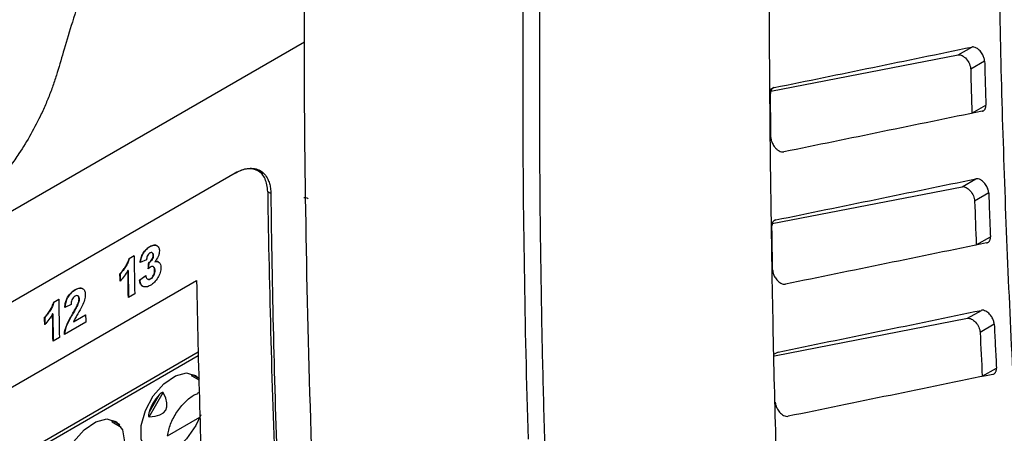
# Model space of a CAD drawing. Header units: millimetres. Extents: x 156922 to 157823, y 112322 to 113312.
# Tile 38 of 123: x 157668 to 157712, y 112520 to 112538. Entities that reach past the tile are written whole.
import ezdxf

# ---------------------------------------------------------------- set-up
doc = ezdxf.new("R2010")
doc.units = ezdxf.units.MM

msp = doc.modelspace()

# ---------------------------------------------------------------- linework, layer by layer
at = {"color": 7, "linetype": 'Continuous', "lineweight": 25}
for p, q in [((157595.205, 112488.022), (157680.932, 112537.511)), ((157701.623, 112535.317), (157709.941, 112536.931)), ((157709.941, 112536.931), (157710.542, 112537.278)), ((157711.117, 112536.648), (157710.498, 112536.291)), ((157701.782, 112535.481), (157701.602, 112535.377)), ((157710.549, 112534.343), (157711.17, 112534.701)), ((157677.867, 112531.692), (157647.462, 112514.139)), ((157679.094, 112531.66), (157678.874, 112531.788)), ((157710.116, 112531.085), (157710.724, 112531.436)), ((157679.443, 112530.783), (157679.304, 112530.863)), ((157701.686, 112529.45), (157710.116, 112531.085)), ((157711.298, 112530.812), (157710.673, 112530.451)), ((157710.746, 112528.508), (157711.373, 112528.869)), ((157674.079, 112528.426), (157674.072, 112528.43)), ((157674.182, 112528.157), (157674.175, 112528.161)), ((157673.152, 112527.899), (157673.376, 112528.028)), ((157673.159, 112527.895), (157673.152, 112527.899)), ((157673.376, 112528.02), (157673.159, 112527.895)), ((157673.922, 112527.84), (157673.642, 112527.728)), ((157674.033, 112527.721), (157674.026, 112527.725)), ((157674.227, 112528.045), (157674.22, 112528.049)), ((157674.302, 112527.758), (157674.295, 112527.762)), ((157673.111, 112527.375), (157673.104, 112527.38)), ((157673.111, 112527.375), (157673.13, 112526.178)), ((157674.23, 112527.54), (157674.222, 112527.544)), ((157674.294, 112527.375), (157674.287, 112527.38)), ((157647.52, 112510.404), (157676.148, 112526.93)), ((157672.756, 112527.225), (157672.749, 112527.229)), ((157673.617, 112526.945), (157673.895, 112527.146)), ((157673.624, 112526.94), (157673.617, 112526.945)), ((157673.903, 112527.142), (157673.624, 112526.94)), ((157673.97, 112526.987), (157673.977, 112526.983)), ((157674.103, 112526.995), (157674.096, 112526.999)), ((157670.766, 112526.513), (157670.759, 112526.517)), ((157669.808, 112525.969), (157670.032, 112526.098)), ((157669.815, 112525.964), (157669.808, 112525.969)), ((157670.033, 112526.09), (157669.815, 112525.964)), ((157670.887, 112526.245), (157670.88, 112526.249)), ((157670.939, 112526.105), (157670.932, 112526.109)), ((157673.403, 112526.335), (157673.123, 112526.174)), ((157670.579, 112525.867), (157670.299, 112525.737)), ((157670.887, 112525.878), (157670.88, 112525.882)), ((157710.358, 112525.253), (157710.971, 112525.606)), ((157669.413, 112525.294), (157669.405, 112525.298)), ((157669.767, 112525.445), (157669.76, 112525.449)), ((157669.767, 112525.445), (157669.787, 112524.248)), ((157671.231, 112525.081), (157670.281, 112524.533)), ((157670.669, 112525.476), (157670.662, 112525.48)), ((157670.686, 112525.096), (157671.225, 112525.407)), ((157670.693, 112525.091), (157670.686, 112525.096)), ((157671.226, 112525.399), (157670.693, 112525.091)), ((157701.789, 112523.591), (157710.358, 112525.253)), ((157711.544, 112524.988), (157710.915, 112524.625)), ((157670.059, 112524.405), (157669.78, 112524.244)), ((157701.95, 112523.758), (157701.782, 112523.661)), ((157676.223, 112523.586), (157630.884, 112497.412)), ((157676.219, 112523.753), (157630.987, 112497.641)), ((157711.01, 112522.685), (157711.64, 112523.049)), ((157675.939, 112522.703), (157676.253, 112522.521)), ((157676.251, 112522.58), (157675.992, 112522.73)), ((157674.487, 112521.86), (157674.042, 112521.091)), ((157674.05, 112520.882), (157674.671, 112521.958)), ((157676.211, 112521.95), (157676.272, 112521.983)), ((157674.852, 112520.043), (157676.294, 112520.876)), ((157672.403, 112520.662), (157672.805, 112520.43)), ((157672.739, 112520.525), (157672.457, 112520.689))]:
    msp.add_line(p, q, dxfattribs=at)
at = {"color": 7, "linetype": 'Continuous', "lineweight": 25, "flags": 128}
for points in [[(157676.331, 112520.971), (157676.123, 112520.509), (157675.708, 112519.908), (157675.208, 112519.455), (157674.691, 112519.212), (157674.226, 112519.211), (157673.875, 112519.452), (157673.688, 112519.903), (157673.688, 112520.504), (157673.875, 112521.172), (157674.226, 112521.817), (157674.691, 112522.353), (157675.208, 112522.707), (157675.708, 112522.832), (157676.123, 112522.709), (157676.275, 112522.566)], [(157672.957, 112519.781), (157672.861, 112519.136), (157672.587, 112518.468), (157672.173, 112517.867), (157671.673, 112517.414), (157671.155, 112517.171), (157670.69, 112517.17), (157670.34, 112517.411), (157670.152, 112517.862), (157670.152, 112518.462), (157670.34, 112519.13), (157670.69, 112519.776), (157671.155, 112520.312), (157671.673, 112520.666), (157672.173, 112520.791), (157672.587, 112520.668), (157672.861, 112520.316), (157672.957, 112519.781)]]:
    msp.add_lwpolyline(points, dxfattribs=at)
at = {"color": 7, "linetype": 'Continuous', "lineweight": 25}
for centre, major_axis, ratio, start_param, end_param in [((157676.036, 112520.453), (-0.095, 2.277), 0.44448, 6.080281, 6.232453), ((157676.036, 112520.453), (1.816, -1.049), 0.953495, 2.917838, 3.365989), ((157666.317, 112526.064), (8.463, -4.885), 0.204676, 5.967375, 6.598969), ((157672.5, 112518.412), (-0.095, 2.277), 0.44448, 6.080281, 6.232453)]:
    msp.add_ellipse(centre, major_axis=major_axis, ratio=ratio, start_param=start_param, end_param=end_param, dxfattribs=at)
for points, knots in [([(157702.229, 112509.337), (157702.108, 112512.431), (157701.847, 112519.111), (157701.637, 112529.288), (157701.542, 112539.859), (157701.561, 112550.326), (157701.668, 112557.212), (157701.722, 112560.646)], [0, 0, 0, 0, 0.177761, 0.383814, 0.590904, 0.796008, 1, 1, 1, 1]), ([(157690.634, 112534.963), (157690.633, 112535.573), (157690.633, 112536.791), (157690.64, 112538.615), (157690.653, 112540.435), (157690.673, 112542.251), (157690.699, 112544.063), (157690.731, 112545.871), (157690.772, 112547.727), (157690.84, 112550.428), (157690.944, 112553.728), (157691.081, 112557.247), (157691.179, 112559.32), (157691.221, 112560.197)], [0, 0, 0, 0, 0.071427, 0.142855, 0.214283, 0.285712, 0.35714, 0.428569, 0.499996, 0.577575, 0.749998, 0.894167, 1, 1, 1, 1]), ([(157714.163, 112499.198), (157713.86, 112502.363), (157713.177, 112509.504), (157712.462, 112520.434), (157711.945, 112531.992), (157711.675, 112543.466), (157711.694, 112551.016), (157711.704, 112554.835)], [0, 0, 0, 0, 0.166091, 0.374781, 0.58218, 0.788627, 1, 1, 1, 1]), ([(157691.374, 112534.576), (157691.374, 112535.235), (157691.373, 112536.552), (157691.382, 112538.524), (157691.398, 112540.491), (157691.421, 112542.453), (157691.452, 112544.411), (157691.491, 112546.365), (157691.536, 112548.314), (157691.573, 112549.61), (157691.591, 112550.258)], [0, 0, 0, 0, 0.125018, 0.250027, 0.375027, 0.500023, 0.625015, 0.750008, 0.875002, 1, 1, 1, 1]), ([(157674.017, 112549.268), (157673.779, 112548.519), (157673.321, 112547.08), (157672.669, 112545.004), (157672.078, 112543.102), (157671.546, 112541.374), (157671.071, 112539.82), (157670.654, 112538.442), (157670.292, 112537.241), (157670.07, 112536.498), (157669.968, 112536.156)], [0, 0, 0, 0, 0.1721837, 0.3308864, 0.476108, 0.6078485, 0.726108, 0.8308864, 0.9221837, 1, 1, 1, 1]), ([(157709.941, 112536.931), (157709.995, 112536.941), (157710.057, 112536.929), (157710.183, 112536.866), (157710.248, 112536.815), (157710.361, 112536.685), (157710.41, 112536.607), (157710.477, 112536.447), (157710.496, 112536.365), (157710.498, 112536.291)], [0, 0, 0, 0, 0.25, 0.25, 0.5, 0.5, 0.75, 0.75, 1, 1, 1, 1]), ([(157711.117, 112536.648), (157711.115, 112536.667), (157711.112, 112536.708), (157711.097, 112536.776), (157711.072, 112536.853), (157711.033, 112536.937), (157710.981, 112537.023), (157710.892, 112537.136), (157710.771, 112537.234), (157710.653, 112537.279), (157710.583, 112537.284), (157710.552, 112537.279), (157710.542, 112537.278)], [0, 0, 0, 0, 0.064914, 0.137497, 0.217979, 0.306164, 0.401268, 0.501819, 0.713804, 0.862635, 0.95465, 1, 1, 1, 1]), ([(157711.117, 112536.648), (157711.125, 112536.326), (157711.142, 112535.677), (157711.161, 112535.028), (157711.17, 112534.702)], [0, 0, 0, 0, 0.497633, 1, 1, 1, 1]), ([(157669.968, 112536.156), (157669.941, 112536.069), (157669.888, 112535.894), (157669.799, 112535.631), (157669.705, 112535.369), (157669.604, 112535.106), (157669.496, 112534.843), (157669.382, 112534.58), (157669.161, 112534.101), (157668.807, 112533.415), (157668.337, 112532.647), (157667.891, 112532.008), (157667.486, 112531.487), (157667.063, 112530.995), (157666.619, 112530.532), (157666.157, 112530.1), (157665.732, 112529.747), (157665.355, 112529.467), (157665.031, 112529.246), (157664.814, 112529.117), (157664.706, 112529.052)], [0, 0, 0, 0, 0.030428, 0.060812, 0.091194, 0.121613, 0.152111, 0.182728, 0.213503, 0.320363, 0.426719, 0.497341, 0.568001, 0.638605, 0.708979, 0.781724, 0.854499, 0.903197, 0.951643, 1, 1, 1, 1]), ([(157701.782, 112535.481), (157701.769, 112535.477), (157701.743, 112535.47), (157701.71, 112535.451), (157701.682, 112535.426), (157701.65, 112535.386), (157701.624, 112535.323), (157701.616, 112535.259), (157701.616, 112535.225), (157701.616, 112535.223)], [0, 0, 0, 0, 0.132828, 0.260512, 0.383055, 0.500457, 0.747774, 0.986889, 1, 1, 1, 1]), ([(157701.633, 112533.266), (157701.63, 112533.577), (157701.623, 112534.23), (157701.618, 112534.882), (157701.616, 112535.223)], [0, 0, 0, 0, 0.476307, 1, 1, 1, 1]), ([(157711.003, 112534.433), (157711.017, 112534.437), (157711.045, 112534.444), (157711.08, 112534.466), (157711.11, 112534.494), (157711.134, 112534.528), (157711.152, 112534.566), (157711.164, 112534.609), (157711.17, 112534.654), (157711.17, 112534.686), (157711.17, 112534.702)], [0, 0, 0, 0, 0.136344, 0.269441, 0.399295, 0.525907, 0.64928, 0.769417, 0.886323, 1, 1, 1, 1]), ([(157691.608, 112519.534), (157691.591, 112520.166), (157691.555, 112521.428), (157691.509, 112523.318), (157691.47, 112525.204), (157691.438, 112527.086), (157691.411, 112528.964), (157691.392, 112530.838), (157691.379, 112532.709), (157691.376, 112533.954), (157691.374, 112534.576)], [0, 0, 0, 0, 0.125023, 0.250035, 0.375038, 0.500035, 0.625028, 0.750018, 0.875008, 1, 1, 1, 1]), ([(157701.633, 112533.266), (157701.633, 112533.256), (157701.634, 112533.232), (157701.639, 112533.19), (157701.651, 112533.136), (157701.671, 112533.07), (157701.704, 112532.993), (157701.752, 112532.908), (157701.818, 112532.82), (157701.9, 112532.736), (157701.998, 112532.667), (157702.106, 112532.622), (157702.172, 112532.627), (157702.207, 112532.629)], [0, 0, 0, 0, 0.034525, 0.080352, 0.137477, 0.205895, 0.285595, 0.376568, 0.478799, 0.592276, 0.71698, 0.852895, 1, 1, 1, 1]), ([(157677.867, 112531.692), (157677.901, 112531.711), (157677.968, 112531.748), (157678.067, 112531.794), (157678.165, 112531.832), (157678.262, 112531.862), (157678.358, 112531.885), (157678.518, 112531.908), (157678.731, 112531.902), (157678.971, 112531.815), (157679.168, 112531.657), (157679.302, 112531.456), (157679.384, 112531.238), (157679.432, 112531.023), (157679.439, 112530.863), (157679.443, 112530.783)], [0, 0, 0, 0, 0.041121, 0.081911, 0.122538, 0.163173, 0.203987, 0.245147, 0.37066, 0.496298, 0.618666, 0.741136, 0.82767, 0.913421, 1, 1, 1, 1]), ([(157679.304, 112530.863), (157679.303, 112530.971), (157679.292, 112531.073), (157679.253, 112531.263), (157679.224, 112531.351), (157679.15, 112531.51), (157679.106, 112531.579), (157679.001, 112531.699), (157678.94, 112531.749), (157678.742, 112531.864), (157678.582, 112531.896), (157678.24, 112531.864), (157678.054, 112531.8), (157677.867, 112531.692)], [0, 0, 0, 0, 0.125, 0.125, 0.25, 0.25, 0.375, 0.375, 0.5, 0.5, 0.75, 0.75, 1, 1, 1, 1]), ([(157711.298, 112530.812), (157711.296, 112530.831), (157711.293, 112530.871), (157711.278, 112530.939), (157711.252, 112531.015), (157711.213, 112531.099), (157711.16, 112531.184), (157711.073, 112531.293), (157710.957, 112531.389), (157710.842, 112531.435), (157710.769, 112531.443), (157710.736, 112531.438), (157710.724, 112531.436)], [0, 0, 0, 0, 0.064272, 0.136382, 0.21662, 0.304853, 0.400354, 0.501684, 0.703885, 0.850658, 0.946471, 1, 1, 1, 1]), ([(157710.116, 112531.085), (157710.169, 112531.096), (157710.231, 112531.084), (157710.357, 112531.022), (157710.421, 112530.971), (157710.534, 112530.843), (157710.583, 112530.766), (157710.651, 112530.607), (157710.671, 112530.525), (157710.673, 112530.451)], [0, 0, 0, 0, 0.25, 0.25, 0.5, 0.5, 0.75, 0.75, 1, 1, 1, 1]), ([(157711.298, 112530.812), (157711.31, 112530.492), (157711.334, 112529.845), (157711.36, 112529.196), (157711.373, 112528.869)], [0, 0, 0, 0, 0.495342, 1, 1, 1, 1]), ([(157680.911, 112530.612), (157680.955, 112530.612), (157681.024, 112530.613), (157681.074, 112530.572), (157681.092, 112530.557)], [0, 0, 0, 0, 0.6308766, 1, 1, 1, 1]), ([(157701.846, 112529.616), (157701.833, 112529.612), (157701.806, 112529.605), (157701.773, 112529.586), (157701.744, 112529.561), (157701.713, 112529.52), (157701.687, 112529.457), (157701.679, 112529.393), (157701.679, 112529.358), (157701.679, 112529.355)], [0, 0, 0, 0, 0.133079, 0.260843, 0.383292, 0.500427, 0.743886, 0.978828, 1, 1, 1, 1]), ([(157701.709, 112527.4), (157701.704, 112527.684), (157701.694, 112528.336), (157701.684, 112528.987), (157701.679, 112529.355)], [0, 0, 0, 0, 0.434686, 1, 1, 1, 1]), ([(157711.206, 112528.595), (157711.22, 112528.599), (157711.248, 112528.607), (157711.284, 112528.629), (157711.314, 112528.657), (157711.338, 112528.692), (157711.356, 112528.731), (157711.367, 112528.775), (157711.373, 112528.821), (157711.373, 112528.853), (157711.373, 112528.869)], [0, 0, 0, 0, 0.136794, 0.270213, 0.400259, 0.526936, 0.650245, 0.77019, 0.886773, 1, 1, 1, 1]), ([(157673.642, 112527.728), (157673.652, 112527.795), (157673.665, 112527.863), (157673.706, 112528.002), (157673.735, 112528.072), (157673.816, 112528.202), (157673.863, 112528.26), (157673.939, 112528.334), (157673.965, 112528.357), (157674.018, 112528.397), (157674.045, 112528.413), (157674.072, 112528.43)], [0, 0, 0, 0, 0.25, 0.25, 0.5, 0.5, 0.75, 0.75, 0.875, 0.875, 1, 1, 1, 1]), ([(157674.079, 112528.426), (157674.025, 112528.393), (157673.973, 112528.356), (157673.872, 112528.258), (157673.824, 112528.2), (157673.743, 112528.069), (157673.714, 112527.999), (157673.672, 112527.86), (157673.66, 112527.791), (157673.649, 112527.724)], [0, 0, 0, 0, 0.25, 0.25, 0.5, 0.5, 0.75, 0.75, 1, 1, 1, 1]), ([(157674.078, 112528.149), (157674.056, 112528.135), (157674.034, 112528.117), (157673.994, 112528.07), (157673.977, 112528.042), (157673.95, 112527.984), (157673.941, 112527.954), (157673.928, 112527.896), (157673.925, 112527.868), (157673.922, 112527.84)], [0, 0, 0, 0, 0.25, 0.25, 0.5, 0.5, 0.75, 0.75, 1, 1, 1, 1]), ([(157674.072, 112528.43), (157674.102, 112528.446), (157674.132, 112528.462), (157674.191, 112528.484), (157674.22, 112528.492), (157674.275, 112528.499), (157674.302, 112528.498), (157674.351, 112528.487), (157674.374, 112528.476), (157674.395, 112528.463)], [0, 0, 0, 0, 0.25, 0.25, 0.5, 0.5, 0.75, 0.75, 1, 1, 1, 1]), ([(157674.22, 112528.049), (157674.219, 112528.071), (157674.217, 112528.093), (157674.205, 112528.13), (157674.196, 112528.146), (157674.17, 112528.166), (157674.154, 112528.171), (157674.118, 112528.169), (157674.098, 112528.16), (157674.078, 112528.149)], [0, 0, 0, 0, 0.25, 0.25, 0.5, 0.5, 0.75, 0.75, 1, 1, 1, 1]), ([(157674.402, 112528.459), (157674.381, 112528.472), (157674.359, 112528.483), (157674.309, 112528.494), (157674.282, 112528.495), (157674.227, 112528.488), (157674.197, 112528.48), (157674.139, 112528.458), (157674.109, 112528.442), (157674.079, 112528.426)], [0, 0, 0, 0, 0.25, 0.25, 0.5, 0.5, 0.75, 0.75, 1, 1, 1, 1]), ([(157674.182, 112528.157), (157674.191, 112528.15), (157674.21, 112528.135), (157674.224, 112528.095), (157674.226, 112528.061), (157674.227, 112528.045)], [0, 0, 0, 0, 0.312193, 0.665745, 1, 1, 1, 1]), ([(157674.499, 112528.239), (157674.498, 112528.2), (157674.495, 112528.161), (157674.476, 112528.077), (157674.461, 112528.034), (157674.405, 112527.909), (157674.351, 112527.833), (157674.295, 112527.762)], [0, 0, 0, 0, 0.25, 0.25, 0.5, 0.5, 1, 1, 1, 1]), ([(157674.395, 112528.463), (157674.425, 112528.441), (157674.452, 112528.413), (157674.489, 112528.338), (157674.497, 112528.29), (157674.499, 112528.239)], [0, 0, 0, 0, 0.5, 0.5, 1, 1, 1, 1]), ([(157672.749, 112527.229), (157672.771, 112527.251), (157672.794, 112527.274), (157672.836, 112527.323), (157672.856, 112527.348), (157672.917, 112527.427), (157672.955, 112527.482), (157673.027, 112527.595), (157673.06, 112527.653), (157673.114, 112527.774), (157673.136, 112527.837), (157673.152, 112527.899)], [0, 0, 0, 0, 0.125, 0.125, 0.25, 0.25, 0.5, 0.5, 0.75, 0.75, 1, 1, 1, 1]), ([(157673.159, 112527.895), (157673.143, 112527.833), (157673.122, 112527.771), (157673.067, 112527.65), (157673.034, 112527.59), (157672.962, 112527.478), (157672.924, 112527.423), (157672.864, 112527.344), (157672.843, 112527.319), (157672.801, 112527.27), (157672.779, 112527.247), (157672.756, 112527.225)], [0, 0, 0, 0, 0.25, 0.25, 0.5, 0.5, 0.75, 0.75, 0.875, 0.875, 1, 1, 1, 1]), ([(157674.026, 112527.725), (157674.051, 112527.739), (157674.076, 112527.755), (157674.125, 112527.799), (157674.148, 112527.826), (157674.185, 112527.887), (157674.2, 112527.921), (157674.217, 112527.987), (157674.219, 112528.019), (157674.22, 112528.049)], [0, 0, 0, 0, 0.25, 0.25, 0.5, 0.5, 0.75, 0.75, 1, 1, 1, 1]), ([(157674.227, 112528.045), (157674.226, 112528.015), (157674.224, 112527.984), (157674.207, 112527.918), (157674.193, 112527.884), (157674.156, 112527.823), (157674.133, 112527.796), (157674.084, 112527.752), (157674.058, 112527.735), (157674.033, 112527.721)], [0, 0, 0, 0, 0.25, 0.25, 0.5, 0.5, 0.75, 0.75, 1, 1, 1, 1]), ([(157674.295, 112527.762), (157674.333, 112527.774), (157674.37, 112527.78), (157674.438, 112527.771), (157674.467, 112527.757), (157674.516, 112527.712), (157674.535, 112527.682), (157674.56, 112527.608), (157674.565, 112527.565), (157674.566, 112527.519)], [0, 0, 0, 0, 0.25, 0.25, 0.5, 0.5, 0.75, 0.75, 1, 1, 1, 1]), ([(157674.466, 112527.75), (157674.441, 112527.761), (157674.392, 112527.782), (157674.331, 112527.766), (157674.302, 112527.758)], [0, 0, 0, 0, 0.520103, 1, 1, 1, 1]), ([(157673.104, 112527.38), (157673.055, 112527.291), (157673.002, 112527.205), (157672.884, 112527.045), (157672.82, 112526.972), (157672.754, 112526.903)], [0, 0, 0, 0, 0.5, 0.5, 1, 1, 1, 1]), ([(157674.114, 112527.535), (157674.105, 112527.529), (157674.095, 112527.523), (157674.086, 112527.517), (157674.076, 112527.51), (157674.067, 112527.503), (157674.058, 112527.495), (157674.039, 112527.48), (157674.021, 112527.464), (157674.003, 112527.447)], [0, 0, 0, 0, 0.0000401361, 0.0000401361, 0.0000401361, 0.0000802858, 0.0000802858, 0.0000802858, 0.0001600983, 0.0001600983, 0.0001600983, 0.0001600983]), ([(157674.566, 112527.519), (157674.566, 112527.483), (157674.565, 112527.446), (157674.554, 112527.369), (157674.545, 112527.329), (157674.509, 112527.21), (157674.473, 112527.13), (157674.385, 112526.981), (157674.332, 112526.911), (157674.219, 112526.795), (157674.157, 112526.75), (157674.095, 112526.713)], [0, 0, 0, 0, 0.125, 0.125, 0.25, 0.25, 0.5, 0.5, 0.75, 0.75, 1, 1, 1, 1]), ([(157674.096, 112526.999), (157674.124, 112527.016), (157674.152, 112527.038), (157674.202, 112527.096), (157674.224, 112527.131), (157674.258, 112527.202), (157674.27, 112527.24), (157674.285, 112527.312), (157674.287, 112527.346), (157674.287, 112527.38)], [0, 0, 0, 0, 0.25, 0.25, 0.5, 0.5, 0.75, 0.75, 1, 1, 1, 1]), ([(157674.294, 112527.375), (157674.294, 112527.342), (157674.292, 112527.308), (157674.278, 112527.236), (157674.266, 112527.199), (157674.231, 112527.127), (157674.21, 112527.093), (157674.16, 112527.034), (157674.132, 112527.012), (157674.103, 112526.995)], [0, 0, 0, 0, 0.25, 0.25, 0.5, 0.5, 0.75, 0.75, 1, 1, 1, 1]), ([(157674.287, 112527.38), (157674.285, 112527.409), (157674.283, 112527.437), (157674.27, 112527.488), (157674.26, 112527.51), (157674.23, 112527.542), (157674.211, 112527.553), (157674.166, 112527.558), (157674.14, 112527.548), (157674.114, 112527.535)], [0, 0, 0, 0, 0.25, 0.25, 0.5, 0.5, 0.75, 0.75, 1, 1, 1, 1]), ([(157674.229, 112527.539), (157674.231, 112527.538), (157674.247, 112527.534), (157674.269, 112527.503), (157674.29, 112527.447), (157674.292, 112527.399), (157674.294, 112527.375)], [0, 0, 0, 0, 0.028767, 0.32194, 0.668465, 1, 1, 1, 1]), ([(157701.709, 112527.4), (157701.71, 112527.39), (157701.711, 112527.365), (157701.717, 112527.322), (157701.729, 112527.267), (157701.751, 112527.2), (157701.784, 112527.123), (157701.833, 112527.039), (157701.898, 112526.952), (157701.98, 112526.87), (157702.077, 112526.803), (157702.184, 112526.759), (157702.249, 112526.764), (157702.283, 112526.766)], [0, 0, 0, 0, 0.036191, 0.083349, 0.141471, 0.21055, 0.290579, 0.381547, 0.483442, 0.596251, 0.719958, 0.854547, 1, 1, 1, 1]), ([(157674.095, 112526.713), (157674.036, 112526.68), (157673.978, 112526.655), (157673.866, 112526.637), (157673.814, 112526.645), (157673.727, 112526.688), (157673.691, 112526.725), (157673.639, 112526.82), (157673.625, 112526.88), (157673.617, 112526.945)], [0, 0, 0, 0, 0.25, 0.25, 0.5, 0.5, 0.75, 0.75, 1, 1, 1, 1]), ([(157673.624, 112526.94), (157673.635, 112526.876), (157673.656, 112526.755), (157673.733, 112526.7), (157673.769, 112526.675)], [0, 0, 0, 0, 0.540393, 1, 1, 1, 1]), ([(157673.895, 112527.146), (157673.9, 112527.116), (157673.905, 112527.088), (157673.923, 112527.038), (157673.936, 112527.015), (157673.97, 112526.984), (157673.992, 112526.975), (157674.029, 112526.974), (157674.042, 112526.976), (157674.069, 112526.984), (157674.083, 112526.992), (157674.096, 112526.999)], [0, 0, 0, 0, 0.25, 0.25, 0.5, 0.5, 0.75, 0.75, 0.875, 0.875, 1, 1, 1, 1]), ([(157674.103, 112526.995), (157674.078, 112526.983), (157674.03, 112526.961), (157673.994, 112526.977), (157673.977, 112526.984)], [0, 0, 0, 0, 0.544356, 1, 1, 1, 1]), ([(157670.299, 112525.737), (157670.305, 112525.81), (157670.314, 112525.884), (157670.354, 112526.037), (157670.385, 112526.117), (157670.472, 112526.263), (157670.525, 112526.329), (157670.638, 112526.439), (157670.698, 112526.481), (157670.759, 112526.517)], [0, 0, 0, 0, 0.25, 0.25, 0.5, 0.5, 0.75, 0.75, 1, 1, 1, 1]), ([(157670.766, 112526.513), (157670.706, 112526.477), (157670.647, 112526.436), (157670.534, 112526.327), (157670.48, 112526.261), (157670.393, 112526.116), (157670.362, 112526.036), (157670.322, 112525.882), (157670.312, 112525.807), (157670.306, 112525.733)], [0, 0, 0, 0, 0.25, 0.25, 0.5, 0.5, 0.75, 0.75, 1, 1, 1, 1]), ([(157670.759, 112526.517), (157670.814, 112526.548), (157670.87, 112526.574), (157670.977, 112526.6), (157671.028, 112526.598), (157671.115, 112526.563), (157671.151, 112526.531), (157671.199, 112526.439), (157671.209, 112526.379), (157671.211, 112526.314)], [0, 0, 0, 0, 0.25, 0.25, 0.5, 0.5, 0.75, 0.75, 1, 1, 1, 1]), ([(157671.101, 112526.561), (157671.078, 112526.573), (157671.022, 112526.602), (157670.903, 112526.583), (157670.812, 112526.537), (157670.766, 112526.513)], [0, 0, 0, 0, 0.254521, 0.618274, 1, 1, 1, 1]), ([(157669.405, 112525.298), (157669.428, 112525.321), (157669.45, 112525.344), (157669.492, 112525.392), (157669.513, 112525.418), (157669.573, 112525.497), (157669.611, 112525.552), (157669.684, 112525.665), (157669.716, 112525.723), (157669.771, 112525.844), (157669.792, 112525.907), (157669.808, 112525.969)], [0, 0, 0, 0, 0.125, 0.125, 0.25, 0.25, 0.5, 0.5, 0.75, 0.75, 1, 1, 1, 1]), ([(157669.815, 112525.964), (157669.799, 112525.902), (157669.778, 112525.841), (157669.723, 112525.719), (157669.69, 112525.66), (157669.618, 112525.547), (157669.58, 112525.493), (157669.52, 112525.414), (157669.499, 112525.388), (157669.457, 112525.34), (157669.435, 112525.317), (157669.413, 112525.294)], [0, 0, 0, 0, 0.25, 0.25, 0.5, 0.5, 0.75, 0.75, 0.875, 0.875, 1, 1, 1, 1]), ([(157670.757, 112526.232), (157670.73, 112526.215), (157670.703, 112526.196), (157670.654, 112526.14), (157670.633, 112526.107), (157670.589, 112526.002), (157670.582, 112525.932), (157670.579, 112525.867)], [0, 0, 0, 0, 0.25, 0.25, 0.5, 0.5, 1, 1, 1, 1]), ([(157670.932, 112526.109), (157670.931, 112526.137), (157670.929, 112526.164), (157670.916, 112526.211), (157670.904, 112526.231), (157670.872, 112526.256), (157670.851, 112526.262), (157670.806, 112526.256), (157670.781, 112526.244), (157670.757, 112526.232)], [0, 0, 0, 0, 0.25, 0.25, 0.5, 0.5, 0.75, 0.75, 1, 1, 1, 1]), ([(157670.88, 112525.882), (157670.895, 112525.92), (157670.909, 112525.96), (157670.928, 112526.037), (157670.931, 112526.074), (157670.932, 112526.109)], [0, 0, 0, 0, 0.5, 0.5, 1, 1, 1, 1]), ([(157670.886, 112526.244), (157670.896, 112526.237), (157670.917, 112526.223), (157670.935, 112526.174), (157670.938, 112526.13), (157670.939, 112526.105)], [0, 0, 0, 0, 0.262312, 0.583408, 1, 1, 1, 1]), ([(157670.939, 112526.105), (157670.938, 112526.069), (157670.935, 112526.032), (157670.917, 112525.956), (157670.902, 112525.916), (157670.887, 112525.878)], [0, 0, 0, 0, 0.5, 0.5, 1, 1, 1, 1]), ([(157671.211, 112526.314), (157671.211, 112526.275), (157671.209, 112526.235), (157671.197, 112526.151), (157671.188, 112526.109), (157671.152, 112525.98), (157671.116, 112525.893), (157671.077, 112525.808)], [0, 0, 0, 0, 0.25, 0.25, 0.5, 0.5, 1, 1, 1, 1]), ([(157670.662, 112525.48), (157670.7, 112525.546), (157670.738, 112525.612), (157670.812, 112525.745), (157670.849, 112525.812), (157670.88, 112525.882)], [0, 0, 0, 0, 0.5, 0.5, 1, 1, 1, 1]), ([(157670.887, 112525.878), (157670.872, 112525.843), (157670.855, 112525.809), (157670.837, 112525.775), (157670.819, 112525.741), (157670.801, 112525.707), (157670.782, 112525.674), (157670.745, 112525.608), (157670.707, 112525.542), (157670.669, 112525.476)], [0, 0, 0, 0, 0.0001147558, 0.0001147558, 0.0001147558, 0.0002291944, 0.0002291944, 0.0002291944, 0.0004572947, 0.0004572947, 0.0004572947, 0.0004572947]), ([(157671.077, 112525.808), (157671.018, 112525.686), (157670.947, 112525.57), (157670.842, 112525.396), (157670.807, 112525.337), (157670.757, 112525.249), (157670.74, 112525.219), (157670.711, 112525.159), (157670.698, 112525.127), (157670.686, 112525.096)], [0, 0, 0, 0, 0.5, 0.5, 0.75, 0.75, 0.875, 0.875, 1, 1, 1, 1]), ([(157711.544, 112524.988), (157711.542, 112525.007), (157711.538, 112525.047), (157711.522, 112525.115), (157711.496, 112525.191), (157711.457, 112525.274), (157711.404, 112525.358), (157711.314, 112525.47), (157711.193, 112525.567), (157711.075, 112525.609), (157711.008, 112525.613), (157710.979, 112525.608), (157710.971, 112525.606)], [0, 0, 0, 0, 0.064979, 0.137594, 0.218072, 0.306226, 0.401299, 0.501863, 0.719961, 0.870206, 0.959972, 1, 1, 1, 1]), ([(157669.76, 112525.449), (157669.711, 112525.361), (157669.658, 112525.275), (157669.54, 112525.115), (157669.477, 112525.041), (157669.41, 112524.973)], [0, 0, 0, 0, 0.5, 0.5, 1, 1, 1, 1]), ([(157670.281, 112524.533), (157670.285, 112524.572), (157670.288, 112524.61), (157670.302, 112524.689), (157670.311, 112524.728), (157670.344, 112524.848), (157670.375, 112524.931), (157670.484, 112525.171), (157670.573, 112525.326), (157670.662, 112525.48)], [0, 0, 0, 0, 0.125, 0.125, 0.25, 0.25, 0.5, 0.5, 1, 1, 1, 1]), ([(157670.669, 112525.476), (157670.58, 112525.323), (157670.492, 112525.168), (157670.382, 112524.928), (157670.352, 112524.847), (157670.319, 112524.726), (157670.309, 112524.686), (157670.295, 112524.606), (157670.292, 112524.568), (157670.288, 112524.529)], [0, 0, 0, 0, 0.5, 0.5, 0.75, 0.75, 0.875, 0.875, 1, 1, 1, 1]), ([(157710.358, 112525.253), (157710.411, 112525.263), (157710.473, 112525.252), (157710.597, 112525.191), (157710.661, 112525.141), (157710.774, 112525.013), (157710.822, 112524.938), (157710.891, 112524.78), (157710.911, 112524.699), (157710.915, 112524.625)], [0, 0, 0, 0, 0.25, 0.25, 0.5, 0.5, 0.75, 0.75, 1, 1, 1, 1]), ([(157711.544, 112524.988), (157711.559, 112524.669), (157711.59, 112524.023), (157711.624, 112523.376), (157711.64, 112523.049)], [0, 0, 0, 0, 0.49444, 1, 1, 1, 1]), ([(157711.474, 112522.769), (157711.488, 112522.773), (157711.517, 112522.781), (157711.553, 112522.803), (157711.583, 112522.833), (157711.607, 112522.868), (157711.624, 112522.908), (157711.636, 112522.953), (157711.641, 112522.999), (157711.641, 112523.033), (157711.64, 112523.049)], [0, 0, 0, 0, 0.137263, 0.271018, 0.401266, 0.52801, 0.651252, 0.770996, 0.887244, 1, 1, 1, 1]), ([(157675.992, 112522.73), (157675.981, 112522.73), (157675.959, 112522.731), (157675.937, 112522.727), (157675.927, 112522.72), (157675.926, 112522.714), (157675.93, 112522.709), (157675.935, 112522.705), (157675.938, 112522.703), (157675.939, 112522.703)], [0, 0, 0, 0, 0.314134, 0.617344, 0.763805, 0.876788, 0.938121, 0.989875, 1, 1, 1, 1]), ([(157674.671, 112521.958), (157674.668, 112521.965), (157674.66, 112521.969), (157674.643, 112521.971), (157674.633, 112521.968), (157674.606, 112521.959), (157674.589, 112521.948), (157674.542, 112521.915), (157674.513, 112521.888), (157674.487, 112521.86)], [0, 0, 0, 0, 0.125, 0.125, 0.25, 0.25, 0.5, 0.5, 1, 1, 1, 1]), ([(157674.852, 112520.043), (157674.892, 112520.215), (157674.975, 112520.57), (157675.262, 112521.11), (157675.633, 112521.557), (157675.97, 112521.838), (157676.156, 112521.9), (157676.21, 112521.918)], [0, 0, 0, 0, 0.220489, 0.454501, 0.688513, 0.909002, 1, 1, 1, 1]), ([(157701.828, 112521.541), (157701.828, 112521.53), (157701.829, 112521.504), (157701.836, 112521.46), (157701.849, 112521.404), (157701.872, 112521.337), (157701.906, 112521.26), (157701.955, 112521.177), (157702.021, 112521.091), (157702.102, 112521.011), (157702.198, 112520.945), (157702.303, 112520.903), (157702.367, 112520.908), (157702.4, 112520.91)], [0, 0, 0, 0, 0.037861, 0.086352, 0.145472, 0.215215, 0.295573, 0.386537, 0.488095, 0.600235, 0.722943, 0.856203, 1, 1, 1, 1]), ([(157674.042, 112521.091), (157674.036, 112521.069), (157674.03, 112521.047), (157674.026, 112521.025), (157674.022, 112521.003), (157674.019, 112520.981), (157674.018, 112520.959), (157674.018, 112520.949), (157674.018, 112520.938), (157674.019, 112520.927), (157674.02, 112520.919), (157674.022, 112520.911), (157674.024, 112520.904), (157674.026, 112520.9), (157674.028, 112520.896), (157674.03, 112520.893), (157674.032, 112520.89), (157674.035, 112520.888), (157674.037, 112520.886), (157674.04, 112520.884), (157674.043, 112520.883), (157674.045, 112520.882), (157674.047, 112520.882), (157674.049, 112520.882), (157674.05, 112520.882)], [0, 0, 0, 0, 0.0000683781, 0.0000683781, 0.0000683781, 0.0001344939, 0.0001344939, 0.0001344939, 0.0001663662, 0.0001663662, 0.0001663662, 0.0001910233, 0.0001910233, 0.0001910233, 0.000204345, 0.000204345, 0.000204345, 0.0002156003, 0.0002156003, 0.0002156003, 0.0002269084, 0.0002269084, 0.0002269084, 0.0002330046, 0.0002330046, 0.0002330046, 0.0002330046]), ([(157672.457, 112520.689), (157672.446, 112520.689), (157672.424, 112520.69), (157672.401, 112520.686), (157672.392, 112520.679), (157672.391, 112520.673), (157672.395, 112520.668), (157672.399, 112520.664), (157672.403, 112520.662), (157672.403, 112520.662)], [0, 0, 0, 0, 0.314134, 0.617344, 0.763805, 0.876788, 0.938121, 0.989875, 1, 1, 1, 1])]:
    msp.add_open_spline(points, degree=3, knots=knots, dxfattribs=at)
for points in [[(157680.932, 112537.511), (157680.923, 112542.849), (157680.995, 112548.141), (157681.147, 112553.384)], [(157681.275, 112519.015), (157681.056, 112525.237), (157680.942, 112531.404), (157680.932, 112537.511)], [(157701.782, 112535.481), (157704.7, 112536.078), (157707.62, 112536.677), (157710.542, 112537.278)], [(157710.498, 112536.291), (157710.514, 112535.642), (157710.531, 112534.993), (157710.549, 112534.343)], [(157690.871, 112519.896), (157690.721, 112524.957), (157690.642, 112529.981), (157690.634, 112534.963)], [(157711.003, 112534.433), (157708.069, 112533.83), (157705.137, 112533.229), (157702.207, 112532.629)], [(157701.846, 112529.616), (157704.803, 112530.221), (157707.762, 112530.828), (157710.724, 112531.436)], [(157679.304, 112530.863), (157679.371, 112526.467), (157679.491, 112522.043), (157679.664, 112517.59)], [(157679.443, 112530.783), (157679.495, 112526.592), (157679.595, 112522.375), (157679.744, 112518.132)], [(157710.673, 112530.451), (157710.696, 112529.804), (157710.721, 112529.156), (157710.746, 112528.508)], [(157711.206, 112528.595), (157708.229, 112527.984), (157705.254, 112527.374), (157702.283, 112526.766)], [(157673.376, 112528.028), (157673.384, 112527.464), (157673.393, 112526.9), (157673.403, 112526.335)], [(157674.003, 112527.447), (157674.011, 112527.54), (157674.018, 112527.632), (157674.026, 112527.725)], [(157674.033, 112527.721), (157674.026, 112527.632), (157674.018, 112527.543), (157674.011, 112527.454)], [(157673.123, 112526.174), (157673.116, 112526.576), (157673.11, 112526.978), (157673.104, 112527.38)], [(157672.754, 112526.903), (157672.753, 112527.012), (157672.751, 112527.12), (157672.749, 112527.229)], [(157672.756, 112527.225), (157672.758, 112527.116), (157672.76, 112527.008), (157672.761, 112526.899)], [(157676.148, 112526.93), (157676.218, 112523.223), (157676.326, 112519.495), (157676.472, 112515.747)], [(157670.032, 112526.098), (157670.04, 112525.534), (157670.049, 112524.97), (157670.059, 112524.405)], [(157701.95, 112523.758), (157704.954, 112524.372), (157707.961, 112524.989), (157710.971, 112525.606)], [(157669.41, 112524.973), (157669.409, 112525.081), (157669.407, 112525.19), (157669.405, 112525.298)], [(157669.413, 112525.294), (157669.414, 112525.186), (157669.416, 112525.077), (157669.417, 112524.969)], [(157669.78, 112524.244), (157669.773, 112524.646), (157669.766, 112525.048), (157669.76, 112525.449)], [(157671.225, 112525.407), (157671.227, 112525.299), (157671.229, 112525.19), (157671.231, 112525.081)], [(157710.915, 112524.625), (157710.946, 112523.979), (157710.977, 112523.332), (157711.01, 112522.685)], [(157711.474, 112522.769), (157708.446, 112522.148), (157705.422, 112521.528), (157702.4, 112520.91)]]:
    msp.add_open_spline(points, degree=3, dxfattribs=at)

doc.saveas('drawing.dxf')
